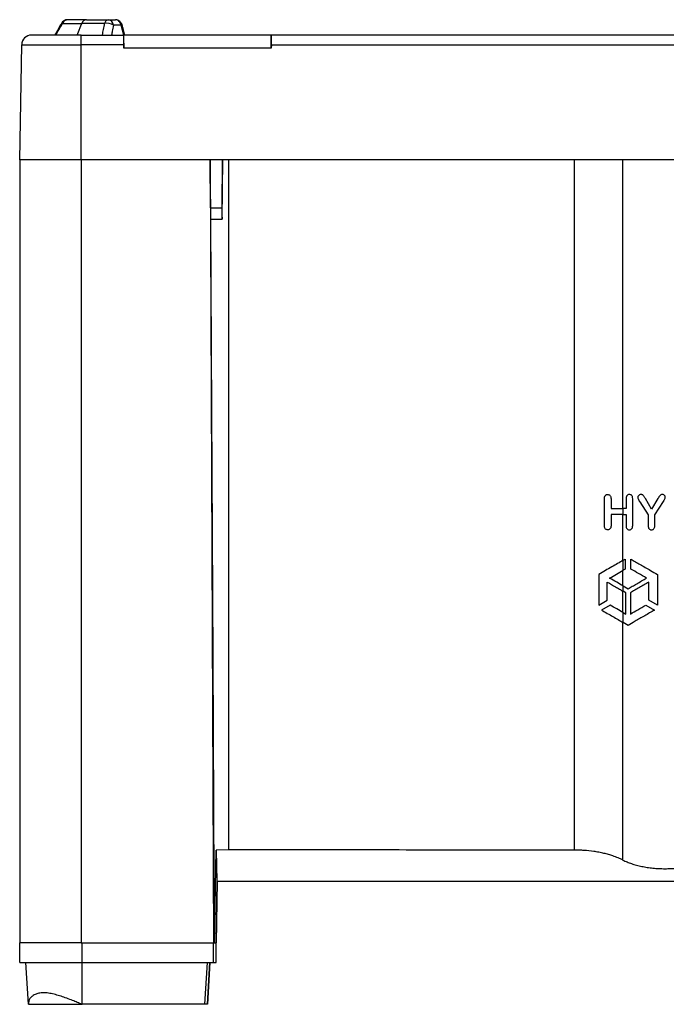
# Model space of a CAD drawing. Header units: millimetres. Extents: x 51 to 2966, y 67 to 3970.
# Tile 4 of 88: x 51 to 578, y 1441 to 2244. Entities that reach past the tile are written whole.
import ezdxf

# ---------------------------------------------------------------- set-up
doc = ezdxf.new("R2010")
doc.units = ezdxf.units.MM

msp = doc.modelspace()

# ---------------------------------------------------------------- linework, layer by layer
at = {"color": 7, "linetype": 'Continuous', "lineweight": 25}
for p, q in [((123.59, 2243.86), (129.47, 2243.86)), ((134.01, 2239.41), (127.69, 2239.41)), ((136.06, 2231.36), (134.01, 2239.41)), ((101.3, 2231.36), (60.94, 2231.36)), ((101.3, 2223.5), (101.3, 2231.36)), ((101.3, 2231.36), (136.13, 2231.36)), ((136.3, 2231.36), (136.13, 2231.36)), ((136.3, 2220.66), (136.3, 2231.36)), ((256.3, 2231.36), (136.3, 2231.36)), ((256.3, 2220.66), (256.3, 2231.36)), ((256.3, 2231.36), (256.48, 2231.36)), ((1046.13, 2231.36), (256.48, 2231.36)), ((51.3, 2129.76), (52.94, 2223.5)), ((52.94, 2223.5), (101.3, 2223.5)), ((101.3, 2129.76), (101.3, 2223.5)), ((136.13, 2223.5), (101.3, 2223.5)), ((136.13, 2223.5), (136.3, 2220.66)), ((256.48, 2223.5), (256.3, 2220.66)), ((256.48, 2223.5), (1046.13, 2223.5)), ((256.3, 2220.66), (136.3, 2220.66)), ((101.3, 2129.76), (51.3, 2129.76)), ((51.3, 2129.76), (51.3, 1491.36)), ((1201.3, 2129.76), (101.3, 2129.76)), ((101.3, 2129.76), (101.3, 1491.36)), ((206.52, 2129.76), (101.3, 2129.76)), ((206.52, 2129.76), (209.3, 1491.36)), ((206.8, 2090.49), (206.57, 2129.76)), ((216.47, 2129.76), (216.19, 2090.49)), ((221.46, 2129.76), (221.46, 1567.3)), ((503.27, 2129.76), (503.27, 1567.07)), ((543.05, 1845.35), (543.05, 2129.76)), ((207.01, 2081.36), (216.28, 2081.36)), ((216.28, 2081.36), (216.45, 2081.36)), ((527.92, 1831.5), (527.92, 1853.46)), ((533.32, 1853.42), (533.32, 1845.35)), ((545.57, 1853.42), (545.57, 1845.35)), ((550.97, 1831.5), (550.97, 1853.46)), ((556.78, 1850.89), (563.58, 1840.34)), ((566.39, 1844.99), (561.3, 1853.56)), ((571.53, 1853.56), (566.39, 1844.99)), ((568.99, 1840.34), (575.96, 1851.04)), ((533.32, 1840.67), (533.32, 1831.45)), ((543.05, 1803.15), (543.05, 1840.67)), ((543.2, 1840.67), (543.2, 1845.35)), ((545.57, 1845.35), (543.2, 1845.35)), ((543.2, 1840.67), (545.57, 1840.67)), ((545.57, 1840.67), (545.57, 1831.45)), ((563.58, 1840.34), (563.58, 1831.5)), ((568.99, 1831.5), (568.99, 1840.34)), ((543.2, 1803.24), (544.86, 1804.19)), ((543.2, 1795.12), (543.2, 1803.24)), ((544.86, 1804.19), (544.86, 1796.07)), ((549.54, 1796.07), (549.54, 1804.19)), ((523.25, 1791.72), (523.25, 1766.77)), ((543.05, 1782.45), (543.05, 1795.03)), ((544.86, 1796.07), (543.2, 1795.12)), ((571.15, 1791.72), (571.15, 1766.77)), ((530.28, 1770.83), (530.28, 1785.49)), ((543.2, 1778.03), (543.2, 1782.36)), ((543.2, 1782.36), (547.2, 1780.05)), ((564.12, 1770.83), (564.12, 1785.49)), ((543.05, 1760.75), (543.05, 1778.12)), ((545.33, 1776.81), (543.2, 1778.03)), ((545.33, 1759.43), (545.33, 1776.81)), ((549.08, 1776.81), (549.08, 1759.43)), ((523.25, 1766.77), (530.28, 1770.83)), ((532.62, 1766.77), (525.59, 1762.71)), ((561.78, 1766.77), (568.81, 1762.71)), ((571.15, 1766.77), (564.12, 1770.83)), ((543.2, 1752.54), (543.2, 1760.66)), ((543.2, 1760.66), (545.33, 1759.43)), ((543.05, 1558.92), (543.05, 1752.63)), ((547.2, 1750.23), (543.2, 1752.54)), ((210.11, 1491.36), (211.39, 1567.1)), ((221.46, 1567.3), (211.39, 1567.1)), ((211.39, 1567.1), (211.88, 1542.13)), ((210.11, 1491.36), (209.86, 1541.36)), ((211.39, 1491.36), (212.27, 1541.36)), ((212.26, 1541.36), (211.39, 1491.36)), ((211.88, 1542.13), (211.9, 1541.36)), ((101.3, 1491.36), (51.3, 1491.36)), ((51.3, 1475.36), (51.3, 1491.36)), ((101.3, 1491.36), (209.3, 1491.36)), ((102.1, 1475.36), (102.1, 1491.36)), ((102.1, 1491.36), (209.3, 1491.36)), ((209.3, 1475.36), (209.3, 1491.36)), ((209.3, 1491.36), (211.39, 1491.36)), ((211.39, 1475.36), (211.39, 1491.36)), ((211.39, 1475.36), (211.39, 1491.36)), ((211.39, 1491.36), (211.39, 1491.36)), ((51.3, 1475.36), (102.1, 1475.36)), ((58.38, 1441.36), (56.3, 1475.36)), ((102.1, 1475.36), (209.3, 1475.36)), ((102.1, 1441.36), (102.1, 1475.36)), ((202.35, 1441.36), (204.39, 1475.36)), ((206.42, 1475.36), (204.32, 1441.36)), ((204.33, 1441.36), (206.42, 1475.36)), ((209.3, 1475.36), (211.39, 1475.36)), ((211.39, 1475.36), (211.39, 1475.36)), ((202.35, 1441.36), (102.1, 1441.36)), ((204.32, 1441.36), (202.35, 1441.36)), ((204.32, 1441.36), (204.33, 1441.36))]:
    msp.add_line(p, q, dxfattribs=at)
at = {"color": 8, "linetype": 'Continuous', "lineweight": 25}
msp.add_line((206.8, 2090.49), (216.19, 2090.49), dxfattribs=at)
at = {"color": 8, "linetype": 'Continuous', "lineweight": 25, "flags": 128}
for points in [[(85.3, 2240.84), (85.33, 2240.88), (85.52, 2240.95), (85.84, 2240.95), (86.28, 2240.86)], [(134.86, 2239.37), (134.84, 2239.41), (134.69, 2239.45), (134.41, 2239.45), (134.01, 2239.41)]]:
    msp.add_lwpolyline(points, dxfattribs=at)
at = {"color": 7, "linetype": 'Continuous', "lineweight": 25, "flags": 128}
for points in [[(98.13, 2231.36), (99.24, 2234.07), (101.24, 2238.96), (102.01, 2240.86)], [(216.45, 2081.36), (216.65, 2105.49), (216.84, 2129.76)], [(209.86, 1541.36), (208.95, 1723.74), (207.7, 1975.65), (207.17, 2081.36)]]:
    msp.add_lwpolyline(points, dxfattribs=at)
at = {"color": 7, "linetype": 'Continuous', "lineweight": 25}
for centre, radius, start, end in [((90.5, 2237.86), 6, 90, 150.23519), ((90.74, 2239.05), 4.81, 92.80871, 157.94014), ((106.09, 2239.62), 4.26, 95.39262, 163.07029), ((124.23, 2240.19), 3.73, 99.93408, 169.6056), ((122.03, 2229.81), 11.14, 59.48222, 97.54829), ((122.89, 2239.1), 4.81, 3.71568, 81.60703), ((60.94, 2223.36), 8, 90, 179)]:
    msp.add_arc(centre, radius, start, end, dxfattribs=at)
for centre, major_axis, ratio, start_param, end_param in [((136.63, 2223.36), (-0.5, 8), 0.061083, 6.279359, 7.832702), ((255.98, 2223.36), (0.5, 8), 0.061083, 4.733668, 6.287011), ((206.97, 2091.36), (-0.04, 10), 0.017455, 1.657987, 3.141516), ((216.37, 2091.36), (0.09, 10), 0.017454, 1.658215, 3.141745)]:
    msp.add_ellipse(centre, major_axis=major_axis, ratio=ratio, start_param=start_param, end_param=end_param, dxfattribs=at)
for points, knots in [([(85.3, 2240.84), (84.91, 2240.17), (83.11, 2237.02), (81.31, 2233.87), (79.9, 2231.39)], [0, 0, 0, 0, 0.2121423, 1, 1, 1, 1]), ([(80.82, 2231.36), (81.68, 2232.86), (83.5, 2236.03), (85.32, 2239.19), (86.28, 2240.86)], [0, 0, 0, 0, 0.472597, 1, 1, 1, 1]), ([(86.28, 2240.86), (88.7, 2240.86), (93.57, 2240.86), (99.19, 2240.86), (102.01, 2240.86)], [0, 0, 0, 0, 0.49838, 1, 1, 1, 1]), ([(105.69, 2243.86), (105.67, 2243.86), (102.89, 2243.86), (97.54, 2243.86), (92.85, 2243.86), (90.5, 2243.86)], [0, 0, 0, 0, 0.003247, 0.501624, 1, 1, 1, 1]), ([(120.57, 2240.86), (117.32, 2240.86), (110.82, 2240.86), (104.95, 2240.86), (102.01, 2240.86)], [0, 0, 0, 0, 0.49838, 1, 1, 1, 1]), ([(105.69, 2243.86), (105.7, 2243.86), (108.48, 2243.86), (114.23, 2243.86), (120.47, 2243.86), (123.59, 2243.86)], [0, 0, 0, 0, 0.003247, 0.501624, 1, 1, 1, 1]), ([(118.79, 2231.36), (119.07, 2232.86), (119.66, 2236.03), (120.25, 2239.19), (120.57, 2240.86)], [0, 0, 0, 0, 0.472597, 1, 1, 1, 1]), ([(127.69, 2239.41), (127.37, 2237.74), (126.85, 2235.06), (126.34, 2232.38), (126.14, 2231.36)], [0, 0, 0, 0, 0.62213, 1, 1, 1, 1]), ([(134.01, 2239.41), (133.85, 2239.94), (133.51, 2241.12), (132.47, 2242.59), (131.05, 2243.66), (129.99, 2243.79), (129.47, 2243.86)], [0, 0, 0, 0, 0.213094, 0.475791, 0.737934, 1, 1, 1, 1]), ([(134.83, 2239.36), (134.8, 2239.52), (134.68, 2240.13), (134.18, 2241.12), (133.35, 2242.24), (132.3, 2243.08), (131.1, 2243.63), (130.15, 2243.88), (129.59, 2243.84), (129.47, 2243.83)], [0, 0, 0, 0, 0.061217, 0.243066, 0.425369, 0.610381, 0.774382, 0.951284, 1, 1, 1, 1]), ([(136.92, 2231.37), (136.54, 2232.8), (135.84, 2235.47), (135.18, 2238.14), (134.87, 2239.38)], [0, 0, 0, 0, 0.536706, 1, 1, 1, 1]), ([(527.92, 1853.46), (527.92, 1853.67), (527.93, 1853.89), (527.96, 1854.32), (528, 1854.53), (528.09, 1854.95), (528.15, 1855.16), (528.31, 1855.55), (528.41, 1855.74), (528.66, 1856.08), (528.81, 1856.23), (529.12, 1856.48), (529.29, 1856.58), (529.65, 1856.74), (529.84, 1856.8), (530.21, 1856.87), (530.4, 1856.87), (530.59, 1856.88)], [0, 0, 0, 0, 0.125, 0.125, 0.25, 0.25, 0.375, 0.375, 0.5, 0.5, 0.625, 0.625, 0.75, 0.75, 0.875, 0.875, 1, 1, 1, 1]), ([(530.59, 1856.88), (530.92, 1856.85), (531.55, 1856.8), (532.37, 1856.31), (532.95, 1855.57), (533.28, 1854.56), (533.31, 1853.83), (533.32, 1853.42)], [0, 0, 0, 0, 0.214242, 0.403861, 0.594187, 0.771159, 1, 1, 1, 1]), ([(548.24, 1856.88), (547.86, 1856.84), (547.21, 1856.78), (546.43, 1856.22), (545.94, 1855.52), (545.62, 1854.57), (545.59, 1853.85), (545.57, 1853.42)], [0, 0, 0, 0, 0.261141, 0.452109, 0.611872, 0.771399, 1, 1, 1, 1]), ([(550.97, 1853.46), (550.94, 1854.06), (550.89, 1854.98), (550.31, 1856), (549.63, 1856.59), (548.9, 1856.85), (548.41, 1856.87), (548.24, 1856.88)], [0, 0, 0, 0, 0.323566, 0.492467, 0.660951, 0.881597, 1, 1, 1, 1]), ([(557.75, 1856.88), (557.37, 1856.84), (556.7, 1856.78), (555.87, 1856.22), (555.34, 1855.55), (555.16, 1854.92), (555.15, 1854.6), (555.14, 1854.5)], [0, 0, 0, 0, 0.298737, 0.532906, 0.767769, 0.928577, 1, 1, 1, 1]), ([(555.14, 1854.5), (555.2, 1854.17), (555.33, 1853.32), (556.01, 1852.17), (556.52, 1851.32), (556.78, 1850.89)], [0, 0, 0, 0, 0.248284, 0.621612, 1, 1, 1, 1]), ([(561.3, 1853.56), (560.88, 1854.24), (560.24, 1855.26), (559.35, 1856.5), (558.48, 1856.85), (557.98, 1856.87), (557.75, 1856.88)], [0, 0, 0, 0, 0.456401, 0.695272, 0.857617, 1, 1, 1, 1]), ([(575.07, 1856.88), (574.71, 1856.85), (574.03, 1856.79), (573.06, 1856.04), (572.32, 1854.9), (571.8, 1854.01), (571.53, 1853.56)], [0, 0, 0, 0, 0.204413, 0.394572, 0.694396, 1, 1, 1, 1]), ([(577.55, 1854.58), (577.52, 1854.88), (577.44, 1855.46), (576.92, 1856.15), (576.27, 1856.66), (575.6, 1856.86), (575.19, 1856.87), (575.07, 1856.88)], [0, 0, 0, 0, 0.242151, 0.459198, 0.667859, 0.901592, 1, 1, 1, 1]), ([(575.96, 1851.04), (576.14, 1851.32), (576.5, 1851.87), (577.06, 1852.81), (577.5, 1853.72), (577.54, 1854.37), (577.55, 1854.58)], [0, 0, 0, 0, 0.25119, 0.502432, 0.841339, 1, 1, 1, 1]), ([(533.32, 1845.35), (535.08, 1845.35), (538.62, 1845.35), (541.66, 1845.35), (543.2, 1845.35)], [0, 0, 0, 0, 0.496515, 1, 1, 1, 1]), ([(543.2, 1840.67), (541.69, 1840.67), (538.64, 1840.67), (535.1, 1840.67), (533.32, 1840.67)], [0, 0, 0, 0, 0.496519, 1, 1, 1, 1]), ([(530.59, 1828.06), (530.25, 1828.09), (529.65, 1828.14), (528.87, 1828.62), (528.3, 1829.33), (527.96, 1830.34), (527.93, 1831.1), (527.92, 1831.5)], [0, 0, 0, 0, 0.222328, 0.393697, 0.565498, 0.769244, 1, 1, 1, 1]), ([(533.32, 1831.45), (533.29, 1830.88), (533.24, 1830.01), (532.71, 1829), (532.08, 1828.44), (531.36, 1828.1), (530.84, 1828.07), (530.59, 1828.06)], [0, 0, 0, 0, 0.320025, 0.488792, 0.657424, 0.838584, 1, 1, 1, 1]), ([(545.57, 1831.45), (545.59, 1830.94), (545.64, 1830.11), (546.09, 1829.11), (546.72, 1828.44), (547.48, 1828.1), (548.03, 1828.07), (548.24, 1828.06)], [0, 0, 0, 0, 0.26942, 0.444392, 0.619495, 0.852028, 1, 1, 1, 1]), ([(548.24, 1828.06), (548.62, 1828.09), (549.26, 1828.15), (550.05, 1828.7), (550.57, 1829.35), (550.92, 1830.3), (550.95, 1831.04), (550.97, 1831.5)], [0, 0, 0, 0, 0.258045, 0.442122, 0.595911, 0.749612, 1, 1, 1, 1]), ([(563.58, 1831.5), (563.61, 1830.96), (563.65, 1830.12), (564.12, 1829.07), (564.75, 1828.46), (565.5, 1828.11), (566.02, 1828.08), (566.27, 1828.06)], [0, 0, 0, 0, 0.32077, 0.498986, 0.67808, 0.845917, 1, 1, 1, 1]), ([(566.27, 1828.06), (566.63, 1828.09), (567.28, 1828.15), (568.07, 1828.7), (568.66, 1829.45), (568.95, 1830.44), (568.97, 1831.16), (568.99, 1831.5)], [0, 0, 0, 0, 0.220056, 0.393811, 0.567427, 0.793933, 1, 1, 1, 1]), ([(543.2, 1803.24), (541.75, 1802.4), (540.25, 1801.53), (537.13, 1799.73), (535.51, 1798.8), (532.18, 1796.87), (530.46, 1795.88), (526.93, 1793.84), (525.1, 1792.79), (523.25, 1791.72)], [0, 0, 0, 0, 0.25, 0.25, 0.5, 0.5, 0.75, 0.75, 1, 1, 1, 1]), ([(549.54, 1804.19), (550.76, 1803.49), (553.18, 1802.09), (557.08, 1799.84), (561.16, 1797.49), (565.85, 1794.78), (569.23, 1792.83), (571.15, 1791.72)], [0, 0, 0, 0, 0.184193, 0.368402, 0.558097, 0.747805, 1, 1, 1, 1]), ([(532.16, 1788.74), (534.1, 1789.86), (538.03, 1792.13), (541.47, 1794.12), (543.2, 1795.12)], [0, 0, 0, 0, 0.4959834, 1, 1, 1, 1]), ([(562.25, 1788.74), (560.05, 1790.01), (555.6, 1792.57), (551.58, 1794.9), (549.54, 1796.07)], [0, 0, 0, 0, 0.495235, 1, 1, 1, 1]), ([(530.28, 1785.49), (532.56, 1784.18), (536.01, 1782.19), (540.23, 1779.75), (542.21, 1778.61), (543.2, 1778.03)], [0, 0, 0, 0, 0.494891, 0.747455, 1, 1, 1, 1]), ([(543.2, 1782.36), (541.5, 1783.35), (538.06, 1785.33), (534.14, 1787.6), (532.16, 1788.74)], [0, 0, 0, 0, 0.496107, 1, 1, 1, 1]), ([(547.2, 1780.05), (548.34, 1780.71), (550.62, 1782.03), (554.32, 1784.16), (558.18, 1786.4), (560.89, 1787.96), (562.25, 1788.74)], [0, 0, 0, 0, 0.246121, 0.492268, 0.746125, 1, 1, 1, 1]), ([(564.12, 1785.49), (562.82, 1784.74), (560.21, 1783.24), (556.39, 1781.03), (552.64, 1778.86), (550.26, 1777.49), (549.08, 1776.81)], [0, 0, 0, 0, 0.246553, 0.4930867, 0.7465564, 1, 1, 1, 1]), ([(543.2, 1760.66), (541.56, 1761.61), (538.27, 1763.51), (534.52, 1765.68), (532.62, 1766.77)], [0, 0, 0, 0, 0.496393, 1, 1, 1, 1]), ([(549.08, 1759.43), (551.07, 1760.59), (555.1, 1762.91), (559.53, 1765.47), (561.78, 1766.77)], [0, 0, 0, 0, 0.4947075, 1, 1, 1, 1]), ([(525.59, 1762.71), (527.17, 1761.8), (530.32, 1759.98), (534.85, 1757.36), (539.21, 1754.85), (541.87, 1753.31), (543.2, 1752.54)], [0, 0, 0, 0, 0.2457979, 0.4915755, 0.7458034, 1, 1, 1, 1]), ([(568.81, 1762.71), (567.45, 1761.92), (564.73, 1760.35), (560.69, 1758.02), (556.72, 1755.73), (552.11, 1753.07), (549.06, 1751.31), (547.2, 1750.23)], [0, 0, 0, 0, 0.176654, 0.353303, 0.534849, 0.716383, 1, 1, 1, 1]), ([(503.27, 1567.07), (487.22, 1567.07), (455.12, 1567.08), (407.55, 1567.1), (360.55, 1567.13), (314.14, 1567.17), (267.77, 1567.23), (236.9, 1567.28), (221.46, 1567.3)], [0, 0, 0, 0, 0.170501, 0.34106, 0.505665, 0.670322, 0.835135, 1, 1, 1, 1]), ([(543.05, 1558.92), (541.79, 1559.52), (539.26, 1560.73), (535.27, 1562.21), (531.34, 1563.42), (527.52, 1564.41), (523.46, 1565.27), (518.15, 1566.16), (512.74, 1566.73), (507.38, 1567.03), (504.64, 1567.06), (503.27, 1567.07)], [0, 0, 0, 0, 0.124672, 0.250588, 0.347773, 0.444954, 0.545027, 0.645096, 0.820064, 0.910033, 1, 1, 1, 1]), ([(543.05, 1558.92), (544.11, 1558.39), (545.23, 1557.88), (547.56, 1556.91), (548.78, 1556.45), (551.33, 1555.6), (552.66, 1555.19), (554.74, 1554.63), (555.45, 1554.45), (556.89, 1554.11), (557.61, 1553.95), (559.81, 1553.49), (561.3, 1553.22), (564.36, 1552.75), (565.92, 1552.55), (568.32, 1552.31), (569.12, 1552.24), (570.75, 1552.12), (571.56, 1552.07), (574.01, 1551.94), (575.63, 1551.9), (578.89, 1551.9), (580.52, 1551.94), (583.78, 1552.1), (585.42, 1552.23), (588.63, 1552.55), (590.2, 1552.75), (593.27, 1553.22), (594.76, 1553.49), (597.69, 1554.1), (599.12, 1554.44), (601.9, 1555.19), (603.24, 1555.6), (605.79, 1556.46), (607.01, 1556.92), (609.35, 1557.88), (610.46, 1558.39), (611.52, 1558.93)], [0, 0, 0, 0, 0.0625, 0.0625, 0.125, 0.125, 0.1875, 0.1875, 0.21875, 0.21875, 0.25, 0.25, 0.3125, 0.3125, 0.375, 0.375, 0.40625, 0.40625, 0.4375, 0.4375, 0.5, 0.5, 0.5625, 0.5625, 0.625, 0.625, 0.6875, 0.6875, 0.75, 0.75, 0.8125, 0.8125, 0.875, 0.875, 0.9375, 0.9375, 1, 1, 1, 1]), ([(651.3, 1541.36), (629.68, 1541.36), (592.01, 1541.36), (538.29, 1541.36), (490.15, 1541.36), (442.01, 1541.36), (389.65, 1541.36), (333.11, 1541.36), (272.43, 1541.36), (232.08, 1541.36), (211.9, 1541.36)], [0, 0, 0, 0, 0.147447, 0.256863, 0.366278, 0.475715, 0.585152, 0.723428, 0.861723, 1, 1, 1, 1]), ([(102.1, 1441.36), (100.83, 1441.88), (98.27, 1442.93), (94.12, 1444.59), (89.67, 1446.29), (84.98, 1447.93), (80.32, 1449.33), (75.79, 1450.36), (71.51, 1450.86), (67.74, 1450.63), (64.32, 1449.74), (61.52, 1448.16), (59.56, 1446.07), (58.46, 1443.75), (58.41, 1442.16), (58.38, 1441.36)], [0, 0, 0, 0, 0.057313, 0.114624, 0.186638, 0.258865, 0.330778, 0.407549, 0.484242, 0.56121, 0.638251, 0.731956, 0.825766, 0.91216, 1, 1, 1, 1]), ([(58.38, 1441.36), (59.45, 1441.36), (61.57, 1441.36), (66.18, 1441.36), (71.49, 1441.36), (77.18, 1441.36), (82.43, 1441.36), (87.32, 1441.36), (92.33, 1441.36), (97.28, 1441.36), (100.68, 1441.36), (102.1, 1441.36)], [0, 0, 0, 0, 0.118201, 0.236558, 0.361728, 0.487096, 0.612434, 0.716953, 0.82154, 0.925562, 1, 1, 1, 1])]:
    msp.add_open_spline(points, degree=3, knots=knots, dxfattribs=at)

doc.saveas('drawing.dxf')
